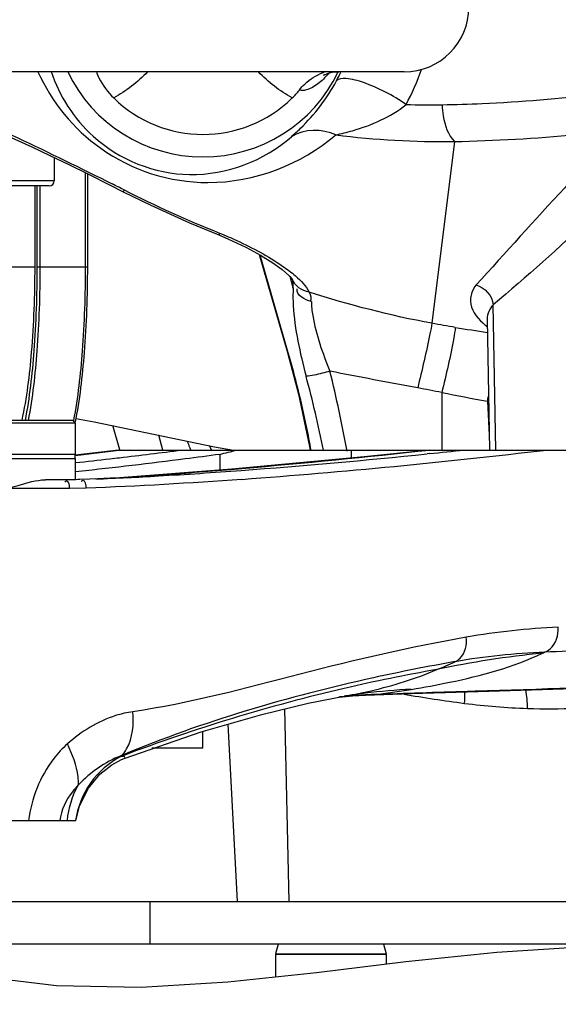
# Model space of a CAD drawing. Header units: millimetres. Extents: x 0 to 11890, y 0 to 8410.
# Tile 39 of 104: x 5871 to 5935, y 2470 to 2585. Entities that reach past the tile are written whole.
import ezdxf

# ---------------------------------------------------------------- set-up
doc = ezdxf.new("R2010")
doc.units = ezdxf.units.MM
doc.header["$LTSCALE"] = 653.95
doc.layers.get('0').update_dxf_attribs({"linetype": 'CONTINUOUS'})
for name, color, linetype in [('304103000010DXF_CONTINUOUS_LINE', 7, 'CONTINUOUS'), ('304103000011DXF_CONTINUOUS_LINE', 7, 'CONTINUOUS'), ('304103000184DXF_CONTINUOUS_LINE', 7, 'CONTINUOUS'), ('304104000212DXF_CONTINUOUS_LINE', 7, 'CONTINUOUS'), ('304105000085DXF_CONTINUOUS_LINE', 7, 'CONTINUOUS'), ('304105000162DXF_CONTINUOUS_LINE', 7, 'CONTINUOUS'), ('304109000016DXF_CONTINUOUS_LINE', 7, 'CONTINUOUS'), ('501023000027DXF_CONTINUOUS_LINE', 7, 'CONTINUOUS'), ('501023000084DXF_CONTINUOUS_LINE', 7, 'CONTINUOUS'), ('501038000002DXF_CONTINUOUS_LINE', 7, 'CONTINUOUS'), ('604006000004DXF_CONTINUOUS_LINE', 7, 'CONTINUOUS'), ('RB30-1-BXIANDXF_CONTINUOUS_LINE', 7, 'CONTINUOUS')]:
    doc.layers.add(name, color=color, linetype=linetype)

msp = doc.modelspace()

# ---------------------------------------------------------------- linework, layer by layer
at = {"color": 2, "linetype": 'Continuous'}
for radius in [578, 306]:
    msp.add_circle((5937.979, 2696.796), radius, dxfattribs=at)
at = {"layer": '304103000010DXF_CONTINUOUS_LINE', "color": 9, "linetype": 'Continuous'}
for p, q in [((5922.468, 2571.008), (5919.836, 2549.668)), ((5883.717, 2565.331), (5883.609, 2565.118)), ((5894.913, 2560.259), (5894.827, 2560.045)), ((5899.656, 2557.709), (5902.939, 2546.261)), ((5903.572, 2553.827), (5903.188, 2555.167)), ((5927.312, 2534.796), (5927.033, 2551.85)), ((5902.939, 2546.261), (5902.882, 2546.244)), ((5920.979, 2541.542), (5920.979, 2534.796)), ((5926.336, 2540.525), (5926.558, 2536.533)), ((5926.489, 2540.496), (5926.336, 2540.525)), ((5883.225, 2534.823), (5882.412, 2537.655)), ((5888.279, 2534.796), (5887.781, 2536.532)), ((5902.53, 2504.404), (5903.06, 2481.796))]:
    msp.add_line(p, q, dxfattribs=at)
at = {"layer": '304103000010DXF_CONTINUOUS_LINE', "color": 7, "linetype": 'Continuous'}
for p, q in [((5882.022, 2565.918), (5883.609, 2565.118)), ((5894.827, 2560.045), (5895.982, 2559.56)), ((5899.583, 2557.749), (5902.882, 2546.244)), ((5903.176, 2555.163), (5903.425, 2554.86)), ((5903.425, 2554.86), (5903.438, 2554.852)), ((5903.44, 2554.847), (5903.438, 2554.852)), ((5926.32, 2550.16), (5926.589, 2534.796)), ((5895.889, 2502.605), (5896.979, 2481.796))]:
    msp.add_line(p, q, dxfattribs=at)
for points in [[(5860.798, 2574.796), (5860.87, 2574.794), (5861.62, 2574.709), (5862.695, 2574.471), (5864.001, 2574.085), (5865.504, 2573.561), (5867.171, 2572.912), (5868.976, 2572.154), (5870.897, 2571.302), (5872.92, 2570.368), (5875.032, 2569.364), (5877.227, 2568.299), (5879.54, 2567.158), (5882.022, 2565.918)], [(5883.609, 2565.118), (5886.858, 2563.528), (5891.398, 2561.473), (5894.827, 2560.045)], [(5895.982, 2559.56), (5898.014, 2558.599), (5899.733, 2557.667), (5901.162, 2556.781), (5902.284, 2555.968), (5903.058, 2555.286), (5903.176, 2555.163)], [(5902.882, 2546.244), (5904.176, 2541.356), (5905.483, 2535.196), (5905.54, 2534.796)]]:
    msp.add_lwpolyline(points, dxfattribs=at)
at = {"layer": '304103000010DXF_CONTINUOUS_LINE', "color": 9, "linetype": 'Continuous'}
for centre, radius, start, end in [((5892.358, 2586.723), 18.405, 332.17099, 335.75264), ((5895.296, 2587.195), 24.548, 331.14607, 341.66108), ((5919.41, 2666.921), 91.61, 268.36478, 271.01086), ((5921.071, 2670.898), 99.9, 262.80367, 270.80125), ((5530.601, 1867.966), 781.67, 63.144259, 63.258375), ((5947.758, 2691.799), 141.759, 243.14336, 248.11277), ((5952.483, 2730.022), 183.29, 260.61009, 261.80202), ((5932.346, 2556.527), 9.449, 228.48, 230.42203), ((5755.566, 2506.379), 156.897, 10.38652, 13.89209), ((5775.451, 2508.609), 134.229, 11.23476, 15.05151), ((6024.596, 3072.865), 541.332, 258.96492, 259.54201), ((5806.612, 2570.856), 123.506, 345.7836, 346.06925), ((5996.866, 2576.518), 113.303, 201.05833, 201.42512), ((5995.068, 2575.814), 111.372, 201.42558, 201.6265), ((5980.885, 2573.262), 95.057, 203.56024, 203.8724), ((5945.041, 2669.185), 165.512, 260.08047, 262.5774), ((5910.899, 2506.111), 12.803, 355.29018, 1.45082), ((5933.423, 2579.896), 75.47, 262.56636, 268.19015), ((5933.469, 2579.132), 74.708, 268.13656, 276.95614)]:
    msp.add_arc(centre, radius, start, end, dxfattribs=at)
for points, knots in [([(5873.624, 2579.205), (5875.201, 2575.665), (5880.715, 2568.882), (5894.464, 2564.458), (5904.511, 2568.31), (5908.556, 2571.785)], [0, 0, 0, 0, 0.2847653, 0.6081232, 1, 1, 1, 1]), ([(5875.19, 2579.211), (5876.123, 2576.347), (5880.127, 2570.094), (5891.53, 2565.464), (5900.188, 2568.736), (5903.345, 2571.575)], [0, 0, 0, 0, 0.2661855, 0.6247251, 1, 1, 1, 1]), ([(5903.345, 2571.575), (5903.706, 2571.899), (5905.786, 2573.79), (5907.546, 2576.071), (5908.634, 2578.131)], [0, 0, 0, 0, 0.1722, 1, 1, 1, 1]), ([(5916.796, 2575.349), (5915.269, 2576.429), (5912.866, 2577.655), (5910.167, 2578.433), (5908.875, 2578.423), (5908.634, 2578.131)], [0, 0, 0, 0, 0.632684, 0.8719266, 1, 1, 1, 1]), ([(5921.026, 2575.326), (5922.589, 2575.353), (5928.706, 2575.541), (5934.813, 2576.044), (5939.336, 2576.589)], [0, 0, 0, 0, 0.255505, 1, 1, 1, 1]), ([(5860.935, 2575.365), (5864.51, 2574.603), (5871.663, 2571.279), (5878.636, 2567.892), (5882.327, 2566.033)], [0, 0, 0, 0, 0.4693366, 1, 1, 1, 1]), ([(5908.556, 2571.785), (5909.213, 2571.921), (5912.116, 2572.66), (5914.992, 2573.87), (5916.796, 2575.349)], [0, 0, 0, 0, 0.2234531, 1, 1, 1, 1]), ([(5921.026, 2575.326), (5921.039, 2574.885), (5921.191, 2573.375), (5921.697, 2571.782), (5922.468, 2571.008)], [0, 0, 0, 0, 0.2874543, 1, 1, 1, 1]), ([(5922.468, 2571.008), (5927.241, 2571.102), (5933.559, 2571.464), (5939.844, 2572.138), (5941.379, 2572.321)], [0, 0, 0, 0, 0.7553505, 1, 1, 1, 1]), ([(5939.098, 2569.414), (5937.856, 2568.144), (5933.06, 2563.161), (5928.499, 2557.961), (5925.029, 2554.17)], [0, 0, 0, 0, 0.2568083, 1, 1, 1, 1]), ([(5942.194, 2565.862), (5940.957, 2564.591), (5936.106, 2559.706), (5930.937, 2555.147), (5927.033, 2551.85)], [0, 0, 0, 0, 0.2576275, 1, 1, 1, 1]), ([(5894.913, 2560.259), (5895.597, 2559.984), (5898.151, 2558.875), (5900.624, 2557.556), (5902.309, 2556.395)], [0, 0, 0, 0, 0.264994, 1, 1, 1, 1]), ([(5903.437, 2554.864), (5903.462, 2554.782), (5903.505, 2554.611), (5903.526, 2554.435), (5903.529, 2554.344)], [0, 0, 0, 0, 0.4854397, 1, 1, 1, 1]), ([(5903.529, 2554.344), (5903.533, 2554.257), (5903.526, 2554.071), (5903.493, 2553.888), (5903.47, 2553.792)], [0, 0, 0, 0, 0.4696296, 1, 1, 1, 1]), ([(5903.572, 2553.827), (5903.508, 2553.147), (5903.582, 2549.634), (5904.348, 2546.187), (5905.076, 2543.467)], [0, 0, 0, 0, 0.1951581, 1, 1, 1, 1]), ([(5925.029, 2554.17), (5924.505, 2553.597), (5923.967, 2551.561), (5925.335, 2550.114), (5926.082, 2549.452)], [0, 0, 0, 0, 0.4373664, 1, 1, 1, 1]), ([(5905.69, 2552.233), (5905.681, 2551.675), (5906.044, 2548.848), (5907.015, 2546.156), (5907.874, 2544.049)], [0, 0, 0, 0, 0.1968421, 1, 1, 1, 1]), ([(5919.836, 2549.668), (5919.77, 2549.257), (5919.273, 2546.714), (5918.675, 2544.194), (5918.162, 2542.082)], [0, 0, 0, 0, 0.1607641, 1, 1, 1, 1]), ([(5922.579, 2549.189), (5922.534, 2548.773), (5922.106, 2546.201), (5921.504, 2543.664), (5920.979, 2541.542)], [0, 0, 0, 0, 0.1607001, 1, 1, 1, 1]), ([(5902.939, 2546.261), (5903.762, 2543.389), (5904.72, 2539.563), (5905.466, 2535.696), (5905.631, 2534.76)], [0, 0, 0, 0, 0.7586429, 1, 1, 1, 1]), ([(5907.874, 2544.049), (5907.565, 2543.967), (5906.641, 2543.751), (5905.709, 2543.458), (5905.076, 2543.467)], [0, 0, 0, 0, 0.3353313, 1, 1, 1, 1])]:
    msp.add_open_spline(points, degree=3, knots=knots, dxfattribs=at)
for points in [[(5908.556, 2571.785), (5906.982, 2572.524), (5904.808, 2572.514), (5903.345, 2571.575)], [(5902.309, 2556.395), (5902.834, 2556.034), (5903.347, 2555.651), (5903.828, 2555.233)], [(5905.416, 2553.319), (5904.597, 2553.468), (5903.757, 2554.077), (5903.44, 2554.847)], [(5903.828, 2555.233), (5904.455, 2554.69), (5905.093, 2554.082), (5905.416, 2553.319)], [(5905.69, 2552.233), (5904.97, 2552.393), (5903.82, 2553.008), (5904.043, 2553.711)], [(5905.416, 2553.319), (5905.611, 2552.999), (5905.704, 2552.539), (5905.54, 2552.203)], [(5919.836, 2549.668), (5914.96, 2550.566), (5910.144, 2551.827), (5905.416, 2553.319)], [(5925.029, 2554.17), (5926.015, 2553.901), (5926.917, 2552.865), (5927.033, 2551.85)], [(5927.033, 2551.85), (5926.606, 2551.412), (5926.312, 2550.771), (5926.32, 2550.16)], [(5922.579, 2549.189), (5921.664, 2549.34), (5920.747, 2549.491), (5919.839, 2549.681)], [(5918.162, 2542.082), (5914.732, 2542.734), (5911.297, 2543.362), (5907.874, 2544.049)], [(5920.979, 2541.542), (5920.04, 2541.722), (5919.102, 2541.905), (5918.162, 2542.079)], [(5931.04, 2504.464), (5931.041, 2505.191), (5930.985, 2505.922), (5930.857, 2506.639)]]:
    msp.add_open_spline(points, degree=3, dxfattribs=at)
at = {"layer": '304103000011DXF_CONTINUOUS_LINE', "color": 7, "linetype": 'Continuous'}
for q in [(5892.979, 2501.762), (5886.979, 2499.796)]:
    msp.add_line((5892.979, 2499.796), q, dxfattribs=at)
at = {"layer": '304103000184DXF_CONTINUOUS_LINE', "color": 7, "linetype": 'Continuous'}
for p, q in [((5883.074, 2534.796), (5877.984, 2534.195)), ((5883.074, 2534.796), (6018.118, 2534.796)), ((5919.523, 2534.796), (5911.904, 2533.985)), ((5825.973, 2533.796), (5877.971, 2533.796)), ((5877.972, 2533.796), (5877.972, 2531.296)), ((5911.904, 2533.985), (5896.366, 2532.534)), ((5896.366, 2532.534), (5882.663, 2531.503)), ((5876.632, 2531.296), (5874.501, 2531.296)), ((5879.427, 2531.356), (5878.527, 2531.325)), ((5880.411, 2531.394), (5878.935, 2531.339)), ((5882.632, 2531.501), (5882.584, 2531.499)), ((5882.665, 2531.503), (5882.585, 2531.499)), ((5882.663, 2531.503), (5882.666, 2531.503)), ((5909.655, 2505.936), (5909.718, 2505.947)), ((5912.018, 2506.015), (5917.424, 2506.196)), ((5917.424, 2506.196), (5923.997, 2506.412)), ((5883.435, 2498.455), (5883.719, 2498.57)), ((5825.972, 2491.296), (5878.079, 2491.296))]:
    msp.add_line(p, q, dxfattribs=at)
at = {"layer": '304103000184DXF_CONTINUOUS_LINE', "color": 9, "linetype": 'Continuous'}
for p, q in [((5910.365, 2534.796), (5910.365, 2533.841)), ((5894.941, 2534.284), (5894.941, 2532.427)), ((5919.568, 2534.371), (5919.259, 2534.339)), ((5896.234, 2532.524), (5897.45, 2532.626)), ((5896.235, 2532.523), (5897.549, 2532.634)), ((5878.427, 2532.28), (5877.972, 2532.232)), ((5878.43, 2532.278), (5877.975, 2532.23)), ((5882.632, 2531.501), (5882.663, 2531.503)), ((5887.628, 2531.846), (5887.736, 2531.854)), ((5877.329, 2530.296), (5870.054, 2530.296)), ((5879.276, 2530.326), (5877.329, 2530.296)), ((5909.662, 2505.876), (5909.305, 2505.841)), ((5909.726, 2505.871), (5909.306, 2505.827)), ((5909.718, 2505.942), (5909.543, 2505.915)), ((5909.719, 2505.938), (5909.543, 2505.912)), ((5909.725, 2505.882), (5909.662, 2505.876)), ((5912.061, 2506.048), (5912.016, 2506.046)), ((5912.062, 2506.034), (5912.017, 2506.032)), ((5912.018, 2506.015), (5912.984, 2506.086)), ((5912.063, 2506.017), (5913.033, 2506.087)), ((5913.033, 2506.087), (5912.984, 2506.086)), ((5924.917, 2506.475), (5923.994, 2506.446)), ((5923.997, 2506.412), (5924.917, 2506.475)), ((5883.551, 2498.988), (5883.342, 2498.9)), ((5883.55, 2498.984), (5883.342, 2498.9)), ((5883.359, 2498.819), (5883.603, 2498.912)), ((5883.359, 2498.819), (5883.603, 2498.904))]:
    msp.add_line(p, q, dxfattribs=at)
at = {"layer": '304103000184DXF_CONTINUOUS_LINE', "color": 7, "linetype": 'Continuous'}
for points in [[(5923.995, 2506.412), (5946.506, 2507.111), (5967.432, 2507.696)], [(5883.717, 2498.569), (5892.766, 2501.7), (5899.88, 2503.763), (5905.308, 2505.076), (5909.725, 2505.948)], [(5908.969, 2505.799), (5910.513, 2505.937), (5912.018, 2506.015)], [(5878.079, 2491.296), (5878.49, 2492.977), (5879.534, 2495.114), (5880.888, 2496.746), (5882.292, 2497.85), (5883.435, 2498.455)]]:
    msp.add_lwpolyline(points, dxfattribs=at)
at = {"layer": '304103000184DXF_CONTINUOUS_LINE', "color": 9, "linetype": 'Continuous'}
for centre, radius, start, end in [((5817.296, 3053.442), 522.808, 276.66666, 277.23426), ((5819.434, 3080.787), 550.593, 276.64897, 277.41317), ((5836.256, 3354.472), 825.398, 274.258388, 276.750188), ((5820.656, 3427.904), 898.566, 274.908989, 276.317992), ((5829.755, 3409.758), 879.983, 275.85792, 276.123004), ((5816.71, 3104.05), 574.016, 276.131708, 276.536643), ((5817.552, 3096.651), 566.568, 276.53721, 276.65226), ((5838.14, 3323.124), 792.945, 274.290927, 275.871664), ((5831.517, 3300.63), 770.829, 274.182441, 274.816121), ((5840.926, 3172.096), 641.951, 273.724938, 274.17191), ((5938.051, 2431.952), 82.108, 92.36924, 99.94725), ((5943.266, 2402.207), 109.236, 95.50135, 102.08333), ((5936.176, 2431.55), 79.577, 92.24628, 99.86126), ((5915.595, 2547.012), 39.963, 295.49176, 295.91043), ((5905.696, 2545.963), 39.759, 291.70466, 295.07772), ((5955.39, 2309.642), 202.428, 99.95394, 103.08688), ((5955.455, 2309.454), 202.625, 103.09275, 110.76949), ((5914.696, 2452.516), 53.597, 95.77279, 96.20346), ((5920.825, 2432.852), 73.929, 97.46031, 98.64045), ((5914.69, 2452.568), 53.545, 92.86315, 95.32098), ((5920.829, 2432.82), 73.962, 96.86241, 97.4603), ((5920.86, 2432.522), 74.261, 92.66491, 96.85887), ((5914.7, 2452.364), 53.75, 91.82975, 92.81501), ((5899.197, 2620.321), 115.068, 276.90649, 279.10612), ((5882.986, 2498.782), 0.375, 12.13742, 18.35923), ((5882.958, 2498.776), 0.403, 6.16962, 12.12583)]:
    msp.add_arc(centre, radius, start, end, dxfattribs=at)
at = {"layer": '304103000184DXF_CONTINUOUS_LINE', "color": 7, "linetype": 'Continuous'}
for centre, radius, start, end in [((5828.939, 2797.183), 271.058, 284.09312, 284.53074), ((5854.002, 3112.82), 582.044, 273.323248, 274.282833), ((5863.777, 2944.009), 412.95, 272.30853, 273.32707)]:
    msp.add_arc(centre, radius, start, end, dxfattribs=at)
at = {"layer": '304103000184DXF_CONTINUOUS_LINE', "color": 9, "linetype": 'Continuous'}
for points, knots in [([(5894.941, 2534.284), (5893.596, 2534.1), (5888.099, 2533.369), (5882.592, 2532.722), (5878.43, 2532.278)], [0, 0, 0, 0, 0.2449765, 1, 1, 1, 1]), ([(5877.329, 2530.296), (5877.329, 2530.529), (5877.307, 2530.832), (5877.029, 2531.233), (5876.833, 2531.106), (5876.773, 2531.038)], [0, 0, 0, 0, 0.5743774, 0.7774812, 1, 1, 1, 1]), ([(5878.892, 2531.207), (5878.858, 2531.205), (5878.776, 2531.169), (5878.719, 2531.105), (5878.688, 2531.066)], [0, 0, 0, 0, 0.410773, 1, 1, 1, 1]), ([(5933.057, 2511.066), (5933.297, 2511.144), (5934.312, 2511.771), (5934.675, 2513.086), (5934.656, 2513.989)], [0, 0, 0, 0, 0.2185095, 1, 1, 1, 1]), ([(5923.867, 2512.825), (5917.311, 2511.677), (5904.311, 2508.602), (5891.396, 2505.029), (5884.762, 2504.081)], [0, 0, 0, 0, 0.4983201, 1, 1, 1, 1]), ([(5922.547, 2509.952), (5922.77, 2510.039), (5923.697, 2510.693), (5923.942, 2511.97), (5923.867, 2512.825)], [0, 0, 0, 0, 0.2177184, 1, 1, 1, 1]), ([(5917.408, 2506.703), (5918.906, 2506.943), (5924.135, 2507.914), (5929.355, 2509.299), (5932.794, 2510.94)], [0, 0, 0, 0, 0.2848053, 1, 1, 1, 1]), ([(5922.547, 2509.952), (5919.348, 2509.394), (5906.095, 2506.766), (5893.024, 2502.952), (5883.551, 2498.988)], [0, 0, 0, 0, 0.2402809, 1, 1, 1, 1]), ([(5909.726, 2505.948), (5910.718, 2506.124), (5914.353, 2506.845), (5917.921, 2507.952), (5920.399, 2509.023)], [0, 0, 0, 0, 0.2717229, 1, 1, 1, 1]), ([(5984.948, 2508.178), (5980.074, 2508.063), (5960.063, 2507.561), (5940.053, 2506.958), (5924.917, 2506.475)], [0, 0, 0, 0, 0.2435069, 1, 1, 1, 1]), ([(5884.762, 2504.081), (5884.077, 2503.983), (5881.259, 2503.336), (5878.703, 2501.759), (5877.075, 2500.297)], [0, 0, 0, 0, 0.2405373, 1, 1, 1, 1]), ([(5883.342, 2498.9), (5883.619, 2499.113), (5884.752, 2500.613), (5884.87, 2502.605), (5884.762, 2504.081)], [0, 0, 0, 0, 0.1911144, 1, 1, 1, 1]), ([(5877.075, 2500.297), (5876.49, 2499.771), (5874.16, 2497.272), (5872.846, 2493.891), (5872.507, 2491.296)], [0, 0, 0, 0, 0.2313123, 1, 1, 1, 1]), ([(5878.366, 2495.511), (5878.391, 2495.818), (5878.277, 2497.489), (5877.644, 2499.068), (5877.075, 2500.297)], [0, 0, 0, 0, 0.1852498, 1, 1, 1, 1]), ([(5883.359, 2498.819), (5881.953, 2498.091), (5879.458, 2495.933), (5878.255, 2492.859), (5878.043, 2491.296)], [0, 0, 0, 0, 0.5007703, 1, 1, 1, 1]), ([(5883.716, 2498.569), (5883.768, 2498.589), (5883.933, 2498.849), (5883.514, 2498.799), (5883.359, 2498.819)], [0, 0, 0, 0, 0.2621749, 1, 1, 1, 1]), ([(5878.366, 2495.511), (5878.12, 2495.249), (5877.085, 2494.048), (5876.321, 2492.522), (5876.2, 2491.296)], [0, 0, 0, 0, 0.2260117, 1, 1, 1, 1])]:
    msp.add_open_spline(points, degree=3, knots=knots, dxfattribs=at)
at = {"layer": '304103000184DXF_CONTINUOUS_LINE', "color": 7, "linetype": 'Continuous'}
msp.add_open_spline([(5870.054, 2530.296), (5870.471, 2530.409), (5871.932, 2530.806), (5873.413, 2531.296), (5874.501, 2531.296)], degree=3, knots=[0, 0, 0, 0, 0.2843577, 1, 1, 1, 1], dxfattribs=at)
for points in [[(5878.527, 2531.325), (5877.896, 2531.303), (5877.264, 2531.296), (5876.632, 2531.296)], [(5882.584, 2531.499), (5881.925, 2531.467), (5881.265, 2531.435), (5880.606, 2531.402)]]:
    msp.add_open_spline(points, degree=3, dxfattribs=at)
at = {"layer": '304103000184DXF_CONTINUOUS_LINE', "color": 9, "linetype": 'Continuous'}
for points in [[(5879.276, 2530.326), (5879.27, 2530.646), (5879.212, 2531.229), (5878.892, 2531.207)], [(5897.545, 2531.353), (5891.462, 2530.906), (5885.372, 2530.534), (5879.276, 2530.326)], [(5943.98, 2511.503), (5940.339, 2511.36), (5936.698, 2511.215), (5933.057, 2511.066)], [(5923.996, 2506.446), (5920.342, 2506.329), (5916.688, 2506.209), (5913.033, 2506.087)], [(5883.342, 2498.9), (5881.463, 2498.195), (5879.805, 2496.91), (5878.366, 2495.511)], [(5877.085, 2491.296), (5877.201, 2492.76), (5877.646, 2494.231), (5878.366, 2495.511)]]:
    msp.add_open_spline(points, degree=3, dxfattribs=at)
at = {"layer": '304104000212DXF_CONTINUOUS_LINE', "color": 7, "linetype": 'Continuous'}
for p, q in [((5826.272, 2538.296), (5877.672, 2538.296)), ((5877.672, 2538.296), (5877.972, 2537.996)), ((5825.972, 2537.996), (5877.972, 2537.996)), ((5877.972, 2537.996), (5877.972, 2534.296)), ((5825.972, 2534.296), (5877.972, 2534.296))]:
    msp.add_line(p, q, dxfattribs=at)
at = {"layer": '304105000085DXF_CONTINUOUS_LINE', "color": 7, "linetype": 'Continuous'}
for p, q in [((5864.672, 2481.796), (5940.879, 2481.796)), ((5940.879, 2476.796), (5868.972, 2476.796))]:
    msp.add_line(p, q, dxfattribs=at)
at = {"layer": '304105000085DXF_CONTINUOUS_LINE', "color": 9, "linetype": 'Continuous'}
msp.add_line((5886.766, 2476.796), (5886.766, 2481.796), dxfattribs=at)
at = {"layer": '304105000162DXF_CONTINUOUS_LINE', "color": 7, "linetype": 'Continuous'}
for p, q in [((5825.972, 2534.296), (5877.972, 2534.296)), ((5825.972, 2533.796), (5877.972, 2533.796)), ((5877.972, 2533.796), (5877.972, 2534.296))]:
    msp.add_line(p, q, dxfattribs=at)
at = {"layer": '304109000016DXF_CONTINUOUS_LINE', "color": 9, "linetype": 'Continuous'}
for p, q in [((5879.169, 2567.341), (5879.169, 2556.296)), ((5873.503, 2565.796), (5873.503, 2556.296)), ((5873.851, 2565.796), (5873.851, 2556.296)), ((5859.716, 2556.296), (5873.277, 2556.296)), ((5873.503, 2556.296), (5879.416, 2556.296)), ((5877.791, 2538.246), (5877.776, 2538.169))]:
    msp.add_line(p, q, dxfattribs=at)
at = {"layer": '304109000016DXF_CONTINUOUS_LINE', "color": 7, "linetype": 'Continuous'}
for p, q in [((5879.416, 2567.219), (5879.416, 2556.296)), ((5873.277, 2556.296), (5873.277, 2565.796))]:
    msp.add_line(p, q, dxfattribs=at)
for points, knots in [([(5871.757, 2538.286), (5872.338, 2540.914), (5873.05, 2546.926), (5873.277, 2552.956), (5873.277, 2556.296)], [0, 0, 0, 0, 0.4462456, 1, 1, 1, 1]), ([(5879.416, 2556.296), (5879.416, 2552.941), (5879.199, 2546.811), (5878.51, 2540.701), (5877.966, 2537.979)], [0, 0, 0, 0, 0.5471953, 1, 1, 1, 1])]:
    msp.add_open_spline(points, degree=3, knots=knots, dxfattribs=at)
at = {"layer": '304109000016DXF_CONTINUOUS_LINE', "color": 9, "linetype": 'Continuous'}
for points, knots in [([(5873.503, 2556.296), (5873.503, 2553.004), (5873.293, 2546.975), (5872.627, 2540.966), (5872.106, 2538.277)], [0, 0, 0, 0, 0.5457814, 1, 1, 1, 1]), ([(5873.851, 2556.296), (5873.851, 2553.012), (5873.644, 2546.979), (5872.987, 2540.967), (5872.477, 2538.265)], [0, 0, 0, 0, 0.5442945, 1, 1, 1, 1]), ([(5879.169, 2556.296), (5879.169, 2553.008), (5878.961, 2546.968), (5878.302, 2540.95), (5877.791, 2538.246)], [0, 0, 0, 0, 0.5444259, 1, 1, 1, 1])]:
    msp.add_open_spline(points, degree=3, knots=knots, dxfattribs=at)
at = {"layer": '501023000027DXF_CONTINUOUS_LINE', "color": 7, "linetype": 'Continuous'}
for p, q in [((5875.536, 2569.12), (5875.536, 2566.396)), ((5874.936, 2565.796), (5866.136, 2565.796))]:
    msp.add_line(p, q, dxfattribs=at)
at = {"layer": '501023000027DXF_CONTINUOUS_LINE', "color": 9, "linetype": 'Continuous'}
msp.add_line((5875.536, 2566.396), (5865.536, 2566.396), dxfattribs=at)
at = {"layer": '501023000027DXF_CONTINUOUS_LINE', "color": 7, "linetype": 'Continuous'}
msp.add_arc((5874.936, 2566.396), 0.6, 270, 360, dxfattribs=at)
at = {"layer": '501023000084DXF_CONTINUOUS_LINE', "color": 7, "linetype": 'Continuous'}
for p, q in [((5901.479, 2475.596), (5901.479, 2472.931)), ((5914.479, 2475.596), (5901.48, 2475.596)), ((5914.479, 2475.596), (5914.479, 2474.425))]:
    msp.add_line(p, q, dxfattribs=at)
at = {"layer": '501038000002DXF_CONTINUOUS_LINE', "color": 7, "linetype": 'Continuous'}
msp.add_line((5916.579, 2579.196), (5869.379, 2579.196), dxfattribs=at)
msp.add_lwpolyline([(5907.183, 2578.844), (5907.103, 2578.786), (5907.218, 2578.848), (5907.566, 2578.988), (5908.145, 2579.131), (5908.922, 2579.196)], dxfattribs=at)
for centre, radius, start, end in [((5916.579, 2586.796), 7.6, 270, 90), ((5892.979, 2586.796), 17.6, 205.64581, 334.35672), ((5909.096, 2573.463), 5.988, 109.31448, 109.82366), ((5909.099, 2573.454), 5.998, 105.95486, 109.31302), ((5896.952, 2582.756), 9.289, 314.41244, 322.11518), ((5892.979, 2586.796), 14.955, 225.54824, 314.45176)]:
    msp.add_arc(centre, radius, start, end, dxfattribs=at)
at = {"layer": '501038000002DXF_CONTINUOUS_LINE', "color": 9, "linetype": 'Continuous'}
msp.add_arc((5900.701, 2584.903), 9.173, 316.89373, 320.16165, dxfattribs=at)
at = {"layer": '501038000002DXF_CONTINUOUS_LINE', "color": 7, "linetype": 'Continuous'}
for points, knots in [([(5880.476, 2579.204), (5880.563, 2578.955), (5881.046, 2577.815), (5881.812, 2576.801), (5882.506, 2576.12)], [0, 0, 0, 0, 0.213262, 1, 1, 1, 1]), ([(5904.283, 2577.052), (5904.474, 2577.298), (5905.248, 2578.164), (5906.267, 2578.809), (5907.065, 2579.097)], [0, 0, 0, 0, 0.2685958, 1, 1, 1, 1])]:
    msp.add_open_spline(points, degree=3, knots=knots, dxfattribs=at)
at = {"layer": '501038000002DXF_CONTINUOUS_LINE', "color": 9, "linetype": 'Continuous'}
for points in [[(5886.476, 2579.188), (5885.331, 2577.97), (5883.971, 2576.928), (5882.506, 2576.12)], [(5903.453, 2576.12), (5901.989, 2576.929), (5900.628, 2577.969), (5899.482, 2579.188)]]:
    msp.add_open_spline(points, degree=3, dxfattribs=at)
for points, knots in [([(5907.398, 2578.635), (5907.01, 2578.22), (5906.273, 2577.567), (5905.374, 2577.112), (5904.97, 2577.031)], [0, 0, 0, 0, 0.5792706, 1, 1, 1, 1]), ([(5904.97, 2577.031), (5904.905, 2577.018), (5904.678, 2576.984), (5904.44, 2577), (5904.283, 2577.051)], [0, 0, 0, 0, 0.2850492, 1, 1, 1, 1])]:
    msp.add_open_spline(points, degree=3, knots=knots, dxfattribs=at)
at = {"layer": '604006000004DXF_CONTINUOUS_LINE', "color": 7, "linetype": 'Continuous'}
for p, q in [((5901.796, 2476.796), (5901.479, 2475.638)), ((5914.163, 2476.796), (5914.479, 2475.638)), ((5901.479, 2475.638), (5901.635, 2475.596)), ((5901.479, 2475.638), (5914.479, 2475.638)), ((5914.479, 2475.638), (5914.324, 2475.596))]:
    msp.add_line(p, q, dxfattribs=at)
at = {"layer": 'RB30-1-BXIANDXF_CONTINUOUS_LINE', "color": 7, "linetype": 'Continuous'}
msp.add_line((5878.052, 2538.496), (5880.203, 2538.117), dxfattribs=at)
for points in [[(5880.203, 2538.117), (5894.329, 2535.163), (5896.544, 2534.796)], [(5942.733, 2476.43), (5938.398, 2476.507), (5927.456, 2475.829), (5916.789, 2474.702), (5906.275, 2473.44), (5895.893, 2472.339), (5885.719, 2471.713), (5875.795, 2471.908), (5868.972, 2472.74)]]:
    msp.add_lwpolyline(points, dxfattribs=at)

doc.saveas('drawing.dxf')
